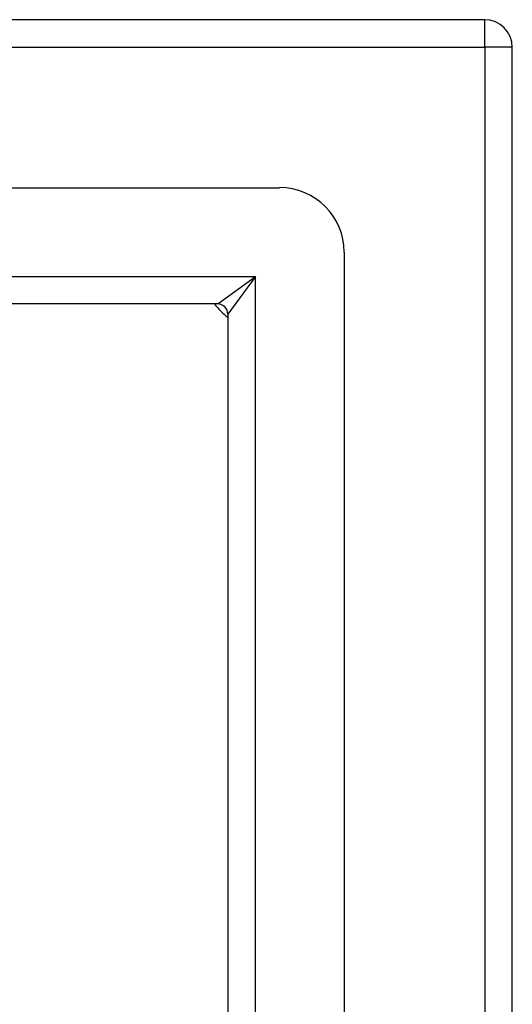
# Model space of a CAD drawing. Header units: inches. Extents: x 13 to 154, y 13 to 90.
# Tile 34 of 53: x 90.17 to 91.67, y 55.7 to 58.7. Entities that reach past the tile are written whole.
import ezdxf

# ---------------------------------------------------------------- set-up
doc = ezdxf.new("R2010")
doc.units = ezdxf.units.IN
doc.header["$MEASUREMENT"] = 0
doc.layers.add('Visible Edges(ANSI)', color=7, linetype='Continuous', lineweight=25)
doc.layers.add('Visible Tangent Edges(ANSI)', color=7, linetype='Continuous', lineweight=25)

msp = doc.modelspace()

# ---------------------------------------------------------------- linework, layer by layer
at = {"layer": 'Visible Edges(ANSI)'}
for p, q in [((91.5842, 58.6997), (67.7522, 58.6997)), ((91.6682, 46.7837), (91.6682, 58.6157)), ((68.3769, 58.1879), (90.9596, 58.1879)), ((91.1564, 57.9911), (91.1564, 47.4084)), ((90.7711, 57.8336), (68.5654, 57.8336)), ((90.8021, 57.8026), (90.8021, 47.5969))]:
    msp.add_line(p, q, dxfattribs=at)
for centre, radius, start, end in [((91.5842, 58.6157), 0.084, 0, 90), ((90.9596, 57.9911), 0.1969, 0, 90), ((90.9182, 57.9497), 0.195, 216.5553, 233.4447), ((90.7711, 57.8026), 0.031, 0, 90)]:
    msp.add_arc(centre, radius, start, end, dxfattribs=at)
at = {"layer": 'Visible Tangent Edges(ANSI)'}
for p, q in [((91.5842, 58.6157), (91.5842, 58.6997)), ((67.7522, 58.6157), (91.5842, 58.6157)), ((91.5842, 58.6157), (91.5842, 46.7837)), ((91.6682, 58.6157), (91.5842, 58.6157)), ((68.4504, 57.9176), (90.8861, 57.9176)), ((90.7711, 57.8336), (90.8861, 57.9176)), ((90.8861, 57.9176), (90.8021, 57.8026)), ((90.8861, 47.4819), (90.8861, 57.9176))]:
    msp.add_line(p, q, dxfattribs=at)

doc.saveas('drawing.dxf')
